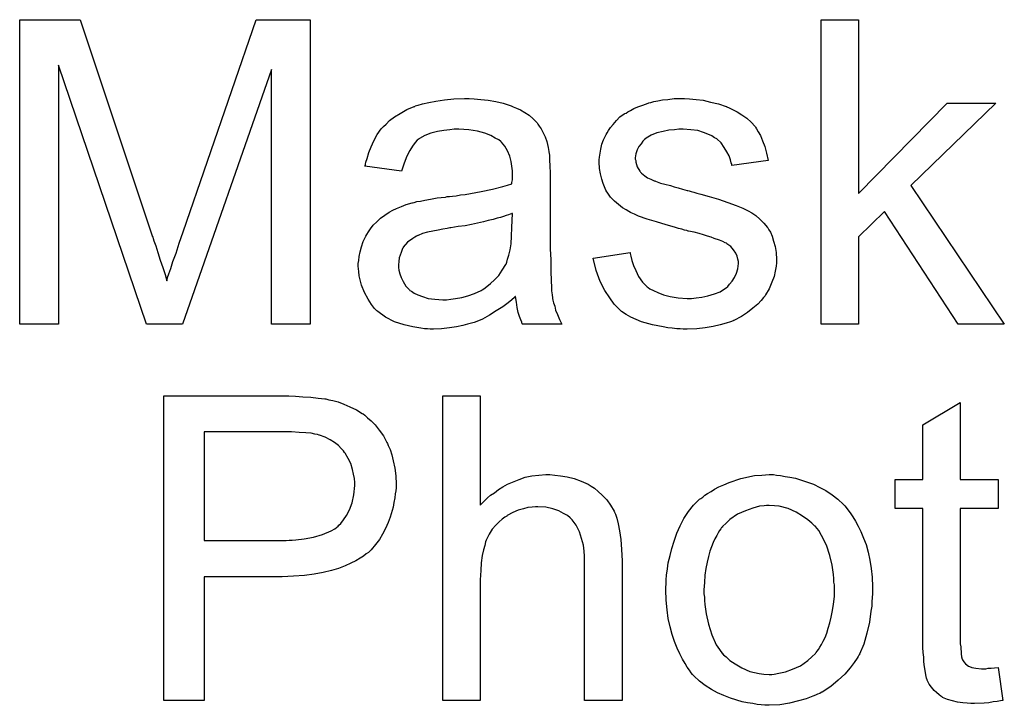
# Model space of a CAD drawing. Extents: x -2.2 to 8.3, y -2.9 to 5.2.
# Tile 148 of 205: x 3.709 to 3.968, y 1.965 to 2.145. Entities that reach past the tile are written whole.
import ezdxf

# ---------------------------------------------------------------- set-up
doc = ezdxf.new("R2010")
doc.units = 0
doc.layers.add('acc-ni-360-20-in-a_document', color=1, linetype='CONTINUOUS')

msp = doc.modelspace()

# ---------------------------------------------------------------- linework, layer by layer
at = {"layer": 'acc-ni-360-20-in-a_document', "color": 1}
for points in [[(3.785506, 2.064855), (3.775324, 2.064855), (3.775324, 2.131845), (3.751953, 2.064855), (3.742465, 2.064855), (3.719325, 2.133002), (3.719325, 2.064855), (3.709144, 2.064855), (3.709144, 2.144919), (3.724994, 2.144919), (3.743969, 2.088111), (3.743969, 2.087995), (3.744085, 2.087764), (3.744201, 2.087416), (3.744432, 2.086838), (3.744895, 2.08545), (3.745473, 2.083714), (3.746052, 2.081747), (3.746746, 2.07978), (3.747325, 2.077929), (3.747787, 2.076309), (3.747903, 2.076541), (3.748019, 2.077119), (3.748366, 2.07816), (3.748829, 2.079549), (3.749407, 2.0814), (3.750217, 2.083598), (3.751027, 2.086144), (3.752068, 2.089152), (3.771274, 2.144919), (3.785506, 2.144919), (3.785506, 2.064855)], [(3.929552, 2.099218), (3.952808, 2.122936), (3.965651, 2.122936), (3.94332, 2.1013), (3.967849, 2.064855), (3.9557, 2.064855), (3.936378, 2.094474), (3.929552, 2.087879), (3.929552, 2.064855), (3.919718, 2.064855), (3.919718, 2.144919), (3.929552, 2.144919), (3.929552, 2.099218)], [(3.828546, 2.124093), (3.830282, 2.123978), (3.832248, 2.123746), (3.834215, 2.123399), (3.836182, 2.122936), (3.838033, 2.122358), (3.838265, 2.122242), (3.838843, 2.122011), (3.839653, 2.121664), (3.840695, 2.121201), (3.841852, 2.120507), (3.843008, 2.119812), (3.84405, 2.118887), (3.844975, 2.117961), (3.845091, 2.117846), (3.845323, 2.117499), (3.84567, 2.11692), (3.846132, 2.116226), (3.846711, 2.115184), (3.847174, 2.114143), (3.847637, 2.11287), (3.847984, 2.111366), (3.847984, 2.111251), (3.848099, 2.110904), (3.848215, 2.110209), (3.848331, 2.109284), (3.848331, 2.108011), (3.848446, 2.106507), (3.848562, 2.10454), (3.848562, 2.102342), (3.848562, 2.089152), (3.848562, 2.089036), (3.848562, 2.088573), (3.848562, 2.087879), (3.848562, 2.086954), (3.848562, 2.085912), (3.848562, 2.08464), (3.848678, 2.081863), (3.848678, 2.07897), (3.848794, 2.076078), (3.848909, 2.074805), (3.848909, 2.073648), (3.849025, 2.072607), (3.849141, 2.071797), (3.849141, 2.071681), (3.849256, 2.071218), (3.849372, 2.070524), (3.849719, 2.069599), (3.84995, 2.068557), (3.850413, 2.0674), (3.850992, 2.066128), (3.85157, 2.064855), (3.841273, 2.064855), (3.841157, 2.064971), (3.841042, 2.065434), (3.84081, 2.066012), (3.840463, 2.066938), (3.840116, 2.067979), (3.839885, 2.069252), (3.839653, 2.07064), (3.839422, 2.072144), (3.839306, 2.072144), (3.83919, 2.071913), (3.838496, 2.071334), (3.837455, 2.070524), (3.836066, 2.069483), (3.834331, 2.068442), (3.832595, 2.067285), (3.830744, 2.066243), (3.828777, 2.065434), (3.828546, 2.065318), (3.827852, 2.065202), (3.826811, 2.064855), (3.825538, 2.064508), (3.823918, 2.064161), (3.822067, 2.063929), (3.819984, 2.063698), (3.817902, 2.063582), (3.816976, 2.063582), (3.816282, 2.063698), (3.815472, 2.063698), (3.814546, 2.063814), (3.812464, 2.064161), (3.81015, 2.064739), (3.807604, 2.065549), (3.80529, 2.066706), (3.803208, 2.06821), (3.802976, 2.068442), (3.802398, 2.06902), (3.801588, 2.070061), (3.800662, 2.07145), (3.799737, 2.073185), (3.798927, 2.075152), (3.798348, 2.077582), (3.798233, 2.078739), (3.798117, 2.080127), (3.798117, 2.080359), (3.798117, 2.080822), (3.798233, 2.081631), (3.798348, 2.082673), (3.79858, 2.083945), (3.798927, 2.085218), (3.79939, 2.086607), (3.799968, 2.087879), (3.800084, 2.087995), (3.800315, 2.088458), (3.800778, 2.089152), (3.801356, 2.089962), (3.802051, 2.090887), (3.802976, 2.091813), (3.803902, 2.092739), (3.805059, 2.093549), (3.805175, 2.093664), (3.805637, 2.093896), (3.806216, 2.094358), (3.807142, 2.094821), (3.808183, 2.095284), (3.809456, 2.095863), (3.810728, 2.096325), (3.812232, 2.096788), (3.812348, 2.096788), (3.812811, 2.096904), (3.813505, 2.097135), (3.814431, 2.097251), (3.815588, 2.097482), (3.817092, 2.097714), (3.818827, 2.098061), (3.82091, 2.098292), (3.821026, 2.098292), (3.821488, 2.098408), (3.822067, 2.098408), (3.822877, 2.098524), (3.823802, 2.098639), (3.824959, 2.098871), (3.826232, 2.098986), (3.82762, 2.099218), (3.830397, 2.099796), (3.833405, 2.100375), (3.836066, 2.101069), (3.837339, 2.101416), (3.838496, 2.101763), (3.838496, 2.101879), (3.838496, 2.10211), (3.838612, 2.102805), (3.838612, 2.103615), (3.838612, 2.104077), (3.838612, 2.104309), (3.838612, 2.104424), (3.838612, 2.10454), (3.838612, 2.105234), (3.838496, 2.106391), (3.838265, 2.107664), (3.837918, 2.109052), (3.837339, 2.110441), (3.836645, 2.111713), (3.835719, 2.112755), (3.835604, 2.11287), (3.835025, 2.113333), (3.8341, 2.113796), (3.832943, 2.11449), (3.831323, 2.115069), (3.829472, 2.115647), (3.827158, 2.115994), (3.824497, 2.11611), (3.82334, 2.11611), (3.822182, 2.115994), (3.820563, 2.115763), (3.818943, 2.115532), (3.817207, 2.115069), (3.815588, 2.11449), (3.814199, 2.11368), (3.814084, 2.113565), (3.813621, 2.113218), (3.813042, 2.112639), (3.812348, 2.111713), (3.811654, 2.110557), (3.810844, 2.109052), (3.81015, 2.107201), (3.809456, 2.105119), (3.799852, 2.106391), (3.799852, 2.106507), (3.799968, 2.106623), (3.799968, 2.10697), (3.800084, 2.107433), (3.800431, 2.108474), (3.800894, 2.109978), (3.801472, 2.111482), (3.802166, 2.113102), (3.803092, 2.114722), (3.804133, 2.116226), (3.804249, 2.116341), (3.804712, 2.116804), (3.805406, 2.117499), (3.806332, 2.118424), (3.807604, 2.11935), (3.809108, 2.120275), (3.810844, 2.121317), (3.812811, 2.122126), (3.812927, 2.122126), (3.813042, 2.122242), (3.813389, 2.122358), (3.813852, 2.122474), (3.815009, 2.122821), (3.816629, 2.123168), (3.81848, 2.123515), (3.820794, 2.123862), (3.823224, 2.124093), (3.826001, 2.124209), (3.827273, 2.124209), (3.828546, 2.124093)], [(3.885123, 2.124093), (3.886859, 2.123978), (3.88871, 2.123746), (3.890677, 2.123284), (3.89276, 2.122821), (3.894726, 2.122126), (3.894842, 2.122126), (3.894958, 2.122011), (3.895536, 2.121779), (3.896462, 2.121317), (3.897619, 2.120738), (3.898892, 2.119928), (3.900164, 2.119003), (3.901321, 2.117961), (3.902363, 2.116804), (3.902478, 2.116689), (3.90271, 2.116226), (3.903173, 2.115416), (3.903751, 2.11449), (3.904329, 2.113102), (3.904908, 2.111598), (3.905371, 2.109862), (3.905834, 2.107895), (3.896231, 2.106623), (3.896231, 2.106854), (3.896115, 2.107317), (3.895883, 2.108127), (3.895536, 2.109168), (3.894958, 2.110209), (3.894264, 2.111366), (3.893454, 2.112523), (3.892297, 2.113565), (3.892181, 2.11368), (3.891718, 2.113912), (3.891024, 2.114375), (3.889983, 2.114837), (3.888826, 2.1153), (3.887322, 2.115763), (3.88547, 2.115994), (3.883503, 2.11611), (3.882347, 2.11611), (3.881189, 2.115994), (3.879685, 2.115879), (3.878181, 2.115532), (3.876561, 2.115184), (3.875057, 2.114606), (3.873785, 2.113796), (3.873669, 2.11368), (3.873322, 2.113449), (3.872859, 2.112986), (3.872396, 2.112292), (3.871818, 2.111598), (3.871355, 2.110672), (3.871008, 2.109631), (3.870892, 2.10859), (3.870892, 2.108474), (3.870892, 2.108242), (3.871008, 2.107895), (3.871008, 2.107433), (3.871355, 2.106276), (3.872049, 2.105119), (3.872165, 2.105003), (3.872281, 2.104887), (3.872512, 2.10454), (3.872975, 2.104193), (3.873438, 2.103846), (3.874132, 2.103383), (3.874942, 2.103036), (3.875867, 2.102573), (3.875983, 2.102573), (3.876214, 2.102457), (3.876677, 2.102342), (3.877487, 2.101995), (3.878644, 2.101648), (3.880148, 2.1013), (3.881074, 2.100953), (3.882115, 2.100722), (3.883272, 2.100375), (3.884545, 2.100028), (3.88466, 2.100028), (3.885008, 2.099912), (3.885586, 2.099796), (3.88628, 2.099565), (3.88709, 2.099334), (3.888131, 2.099102), (3.89033, 2.098408), (3.89276, 2.097714), (3.895189, 2.096904), (3.897387, 2.096094), (3.898313, 2.095747), (3.899123, 2.0954), (3.899354, 2.095284), (3.899817, 2.095053), (3.900511, 2.094706), (3.901553, 2.094127), (3.902594, 2.093433), (3.903635, 2.092507), (3.904677, 2.091466), (3.905602, 2.090309), (3.905718, 2.090193), (3.905949, 2.089731), (3.906412, 2.089036), (3.906875, 2.087995), (3.907222, 2.086722), (3.907685, 2.085334), (3.907916, 2.083714), (3.908032, 2.081863), (3.908032, 2.081631), (3.908032, 2.081053), (3.907916, 2.080127), (3.907685, 2.078855), (3.907338, 2.077466), (3.906759, 2.075962), (3.906065, 2.074227), (3.905139, 2.072607), (3.905024, 2.072376), (3.904561, 2.071913), (3.903982, 2.071103), (3.903057, 2.070177), (3.901784, 2.069136), (3.900396, 2.067979), (3.898776, 2.066938), (3.896809, 2.065896), (3.896693, 2.065896), (3.896578, 2.065781), (3.895883, 2.065549), (3.894726, 2.065202), (3.893222, 2.064739), (3.891371, 2.064276), (3.889289, 2.063929), (3.88709, 2.063698), (3.884545, 2.063582), (3.883503, 2.063582), (3.882694, 2.063698), (3.881768, 2.063698), (3.880611, 2.063814), (3.879454, 2.063929), (3.878181, 2.064161), (3.875405, 2.064739), (3.872512, 2.065549), (3.869735, 2.066706), (3.868463, 2.0674), (3.867305, 2.06821), (3.86719, 2.068326), (3.867074, 2.068442), (3.86638, 2.069136), (3.865339, 2.070177), (3.864182, 2.071797), (3.862909, 2.073764), (3.861636, 2.076078), (3.860595, 2.07897), (3.859785, 2.08221), (3.869504, 2.083714), (3.869504, 2.083598), (3.869504, 2.083483), (3.869735, 2.082789), (3.869967, 2.081631), (3.870429, 2.080359), (3.871008, 2.07897), (3.871702, 2.077466), (3.872743, 2.075962), (3.874016, 2.074689), (3.874247, 2.074574), (3.87471, 2.074227), (3.875636, 2.073764), (3.876793, 2.073185), (3.878297, 2.072607), (3.880032, 2.072144), (3.882115, 2.071797), (3.884545, 2.071681), (3.885702, 2.071681), (3.886859, 2.071797), (3.888363, 2.072028), (3.889983, 2.072376), (3.891718, 2.072838), (3.893222, 2.073417), (3.894611, 2.074342), (3.894726, 2.074458), (3.895189, 2.074805), (3.895652, 2.075384), (3.896346, 2.076194), (3.896925, 2.077119), (3.897503, 2.078276), (3.89785, 2.079433), (3.897966, 2.080822), (3.897966, 2.080937), (3.897966, 2.0814), (3.89785, 2.081979), (3.897619, 2.082789), (3.897272, 2.083598), (3.896693, 2.084408), (3.895999, 2.085334), (3.894958, 2.086028), (3.894842, 2.086144), (3.894495, 2.08626), (3.893916, 2.086607), (3.892991, 2.086954), (3.891602, 2.087416), (3.890793, 2.087764), (3.889867, 2.087995), (3.888826, 2.088342), (3.887669, 2.088689), (3.886396, 2.089036), (3.884892, 2.089383), (3.884776, 2.089383), (3.884429, 2.089499), (3.883851, 2.089615), (3.883156, 2.089846), (3.882231, 2.090078), (3.881189, 2.090425), (3.878991, 2.091003), (3.876446, 2.091813), (3.874016, 2.092507), (3.871702, 2.093317), (3.870661, 2.09378), (3.869851, 2.094127), (3.869619, 2.094243), (3.869157, 2.094474), (3.868463, 2.094937), (3.867537, 2.095515), (3.866496, 2.096325), (3.865454, 2.097251), (3.864413, 2.098292), (3.863487, 2.099565), (3.863372, 2.099681), (3.86314, 2.100144), (3.862793, 2.100953), (3.862446, 2.101879), (3.862099, 2.103036), (3.861752, 2.104424), (3.861521, 2.105813), (3.861405, 2.107433), (3.861405, 2.107664), (3.861405, 2.108127), (3.861521, 2.108821), (3.861636, 2.109862), (3.861868, 2.110904), (3.862099, 2.112176), (3.862562, 2.113333), (3.86314, 2.114606), (3.863256, 2.114722), (3.863487, 2.115184), (3.863834, 2.115763), (3.864413, 2.116573), (3.865107, 2.117383), (3.865917, 2.118424), (3.866843, 2.11935), (3.868, 2.12016), (3.868115, 2.120275), (3.868463, 2.120391), (3.868925, 2.120738), (3.869619, 2.121085), (3.870545, 2.121548), (3.871586, 2.122011), (3.872859, 2.122474), (3.874247, 2.122936), (3.874479, 2.123052), (3.874942, 2.123168), (3.875752, 2.123399), (3.876793, 2.123631), (3.878066, 2.123862), (3.879454, 2.123978), (3.881074, 2.124209), (3.883851, 2.124209), (3.885123, 2.124093)], [(3.838612, 2.094011), (3.838496, 2.094011), (3.838381, 2.093896), (3.838033, 2.09378), (3.837571, 2.093664), (3.836992, 2.093433), (3.836298, 2.093202), (3.835488, 2.09297), (3.834562, 2.092739), (3.833521, 2.092392), (3.832248, 2.09216), (3.830976, 2.091813), (3.829472, 2.091466), (3.827852, 2.091119), (3.826232, 2.090772), (3.824381, 2.09054), (3.822414, 2.090193), (3.822182, 2.090193), (3.821488, 2.090078), (3.820331, 2.089846), (3.819059, 2.089615), (3.81767, 2.089383), (3.816282, 2.089036), (3.815009, 2.088689), (3.813852, 2.088226), (3.813736, 2.088226), (3.813389, 2.087995), (3.812927, 2.087764), (3.812464, 2.087416), (3.811075, 2.086491), (3.809918, 2.085102), (3.809918, 2.084987), (3.809687, 2.084755), (3.809571, 2.084293), (3.80934, 2.083714), (3.809108, 2.08302), (3.808877, 2.082326), (3.808761, 2.0814), (3.808646, 2.080474), (3.808646, 2.080359), (3.808646, 2.07978), (3.808761, 2.079086), (3.808993, 2.07816), (3.80934, 2.077119), (3.809918, 2.076078), (3.810613, 2.074921), (3.811538, 2.07388), (3.811654, 2.073764), (3.812117, 2.073532), (3.812811, 2.07307), (3.813736, 2.072607), (3.815009, 2.072144), (3.816513, 2.071681), (3.818249, 2.07145), (3.820331, 2.071334), (3.821257, 2.071334), (3.822414, 2.07145), (3.823687, 2.071681), (3.825306, 2.071913), (3.826926, 2.072376), (3.828662, 2.072954), (3.830397, 2.073764), (3.830629, 2.07388), (3.831091, 2.074227), (3.831901, 2.074805), (3.832827, 2.075615), (3.833868, 2.076541), (3.835025, 2.077698), (3.835951, 2.079086), (3.836876, 2.08059), (3.836992, 2.080706), (3.837108, 2.081169), (3.837339, 2.081979), (3.837686, 2.08302), (3.838033, 2.084408), (3.838265, 2.086028), (3.838381, 2.087995), (3.838496, 2.090309), (3.838612, 2.094011)], [(3.781572, 2.04595), (3.783539, 2.045834), (3.785621, 2.045718), (3.787588, 2.045487), (3.789324, 2.045255), (3.789555, 2.045255), (3.790365, 2.045024), (3.791406, 2.044793), (3.792795, 2.044446), (3.794299, 2.043867), (3.795919, 2.043173), (3.797654, 2.042363), (3.799158, 2.041437), (3.79939, 2.041322), (3.799852, 2.040975), (3.800547, 2.04028), (3.801472, 2.03947), (3.802514, 2.038429), (3.803555, 2.037041), (3.804712, 2.035537), (3.805637, 2.033801), (3.805753, 2.03357), (3.805985, 2.032991), (3.806447, 2.03195), (3.80691, 2.030562), (3.807257, 2.028942), (3.80772, 2.027091), (3.807951, 2.025008), (3.808067, 2.02281), (3.808067, 2.022694), (3.808067, 2.022347), (3.808067, 2.021884), (3.807951, 2.021074), (3.807836, 2.020264), (3.80772, 2.019223), (3.807489, 2.018066), (3.807257, 2.016793), (3.806447, 2.014132), (3.805985, 2.012744), (3.80529, 2.01124), (3.80448, 2.009736), (3.803671, 2.008347), (3.802629, 2.006959), (3.801472, 2.00557), (3.801356, 2.005455), (3.801125, 2.005223), (3.800778, 2.004876), (3.8002, 2.004529), (3.799505, 2.00395), (3.79858, 2.003372), (3.797423, 2.002678), (3.79615, 2.002099), (3.794646, 2.001405), (3.79291, 2.000711), (3.791059, 2.000132), (3.788861, 1.99967), (3.786547, 1.999207), (3.784001, 1.99886), (3.781109, 1.998628), (3.778101, 1.998513), (3.757622, 1.998513), (3.757622, 1.966001), (3.746977, 1.966001), (3.746977, 2.046065), (3.779836, 2.046065), (3.781572, 2.04595)], [(3.830166, 2.017372), (3.830282, 2.017487), (3.830513, 2.017719), (3.83086, 2.018066), (3.831439, 2.018644), (3.832017, 2.019223), (3.832827, 2.019917), (3.833868, 2.020611), (3.83491, 2.021421), (3.836066, 2.022115), (3.837339, 2.02281), (3.840347, 2.024082), (3.841967, 2.024661), (3.843703, 2.025008), (3.845554, 2.025239), (3.847405, 2.025355), (3.848446, 2.025355), (3.849719, 2.025239), (3.851223, 2.025008), (3.852959, 2.024776), (3.85481, 2.024314), (3.856661, 2.02362), (3.858512, 2.02281), (3.858744, 2.022694), (3.859322, 2.022347), (3.860132, 2.021768), (3.861173, 2.020958), (3.862215, 2.019917), (3.863372, 2.01876), (3.864413, 2.017372), (3.865339, 2.015752), (3.865454, 2.015521), (3.865686, 2.014942), (3.866033, 2.013901), (3.86638, 2.012397), (3.866727, 2.010545), (3.867074, 2.008347), (3.867305, 2.005686), (3.867421, 2.002678), (3.867421, 1.966001), (3.857587, 1.966001), (3.857587, 2.002793), (3.857587, 2.002909), (3.857587, 2.003141), (3.857587, 2.003488), (3.857587, 2.00395), (3.857471, 2.005223), (3.85724, 2.006843), (3.856777, 2.008579), (3.856198, 2.010314), (3.855388, 2.01205), (3.854347, 2.013438), (3.854231, 2.013554), (3.853769, 2.014016), (3.853074, 2.014595), (3.852033, 2.015173), (3.85076, 2.015868), (3.849256, 2.01633), (3.847405, 2.016793), (3.845323, 2.016909), (3.844628, 2.016909), (3.843818, 2.016793), (3.842661, 2.016678), (3.841504, 2.01633), (3.840116, 2.015983), (3.838728, 2.015405), (3.837224, 2.014595), (3.837108, 2.014479), (3.836645, 2.014132), (3.835951, 2.013669), (3.835141, 2.012975), (3.834215, 2.01205), (3.83329, 2.011008), (3.83248, 2.009736), (3.831786, 2.008347), (3.83167, 2.008116), (3.831554, 2.007653), (3.831323, 2.006727), (3.830976, 2.00557), (3.830629, 2.004066), (3.830397, 2.002215), (3.830282, 2.000132), (3.830166, 1.997703), (3.830166, 1.966001), (3.820331, 1.966001), (3.820331, 2.046065), (3.830166, 2.046065), (3.830166, 2.017372)], [(3.956279, 2.024082), (3.966229, 2.024082), (3.966229, 2.016446), (3.956279, 2.016446), (3.956279, 1.982315), (3.956279, 1.982083), (3.956279, 1.98162), (3.956279, 1.980926), (3.956394, 1.980116), (3.95651, 1.978265), (3.956626, 1.977455), (3.956742, 1.976877), (3.956857, 1.976645), (3.957204, 1.976182), (3.957667, 1.975604), (3.958477, 1.975025), (3.958709, 1.97491), (3.959287, 1.974678), (3.960328, 1.974447), (3.961832, 1.974331), (3.962989, 1.974331), (3.963568, 1.974447), (3.964378, 1.974447), (3.965303, 1.974563), (3.966229, 1.974678), (3.967502, 1.966001), (3.96727, 1.966001), (3.966807, 1.965885), (3.965998, 1.96577), (3.964956, 1.965654), (3.963799, 1.965422), (3.962527, 1.965307), (3.959981, 1.965191), (3.959056, 1.965191), (3.95813, 1.965307), (3.956973, 1.965422), (3.955585, 1.965538), (3.954196, 1.965885), (3.952923, 1.966232), (3.951651, 1.966811), (3.951535, 1.966927), (3.951188, 1.967158), (3.950725, 1.967505), (3.950031, 1.968083), (3.949452, 1.968662), (3.948758, 1.969472), (3.948064, 1.970282), (3.947601, 1.971323), (3.947601, 1.971439), (3.94737, 1.971902), (3.947254, 1.972711), (3.947023, 1.973869), (3.946791, 1.975373), (3.946676, 1.976298), (3.946676, 1.97734), (3.94656, 1.978612), (3.946444, 1.979885), (3.946444, 1.981273), (3.946444, 1.982893), (3.946444, 2.016446), (3.939155, 2.016446), (3.939155, 2.024082), (3.946444, 2.024082), (3.946444, 2.038429), (3.956279, 2.04433), (3.956279, 2.024082)], [(3.78053, 2.036578), (3.757622, 2.036578), (3.757622, 2.008), (3.779142, 2.008), (3.779952, 2.008116), (3.780762, 2.008116), (3.781688, 2.008231), (3.783886, 2.008463), (3.786316, 2.008926), (3.788745, 2.00962), (3.790943, 2.010545), (3.791985, 2.011124), (3.792795, 2.011818), (3.793026, 2.01205), (3.793489, 2.012512), (3.794183, 2.013438), (3.794993, 2.014595), (3.795803, 2.016099), (3.796497, 2.01795), (3.79696, 2.020033), (3.797191, 2.022463), (3.797191, 2.022578), (3.797191, 2.022694), (3.797191, 2.023272), (3.797076, 2.024314), (3.796844, 2.025471), (3.796613, 2.026743), (3.79615, 2.028247), (3.795456, 2.029636), (3.794646, 2.031024), (3.79453, 2.03114), (3.794183, 2.031603), (3.793605, 2.032181), (3.79291, 2.032991), (3.791869, 2.033801), (3.790712, 2.034495), (3.789439, 2.035189), (3.787935, 2.035768), (3.78782, 2.035768), (3.787357, 2.035884), (3.786663, 2.035999), (3.785737, 2.036231), (3.784349, 2.036347), (3.782613, 2.036462), (3.78053, 2.036578)], [(3.908032, 2.025239), (3.909073, 2.025124), (3.91023, 2.024892), (3.911503, 2.024661), (3.913007, 2.024429), (3.916131, 2.023388), (3.917751, 2.02281), (3.91937, 2.022), (3.92099, 2.02119), (3.92261, 2.020033), (3.924114, 2.018876), (3.925618, 2.017487), (3.925734, 2.017372), (3.925965, 2.01714), (3.926312, 2.016678), (3.926775, 2.016099), (3.927354, 2.015289), (3.928048, 2.014248), (3.928742, 2.013091), (3.929436, 2.011818), (3.930131, 2.01043), (3.930825, 2.008694), (3.931519, 2.006959), (3.932097, 2.004992), (3.93256, 2.002909), (3.932907, 2.000711), (3.933139, 1.998397), (3.933255, 1.995851), (3.933255, 1.995736), (3.933255, 1.995389), (3.933255, 1.99481), (3.933255, 1.994), (3.933139, 1.993075), (3.933023, 1.991918), (3.933023, 1.990761), (3.932792, 1.989488), (3.932445, 1.986595), (3.93175, 1.983703), (3.930941, 1.980811), (3.929784, 1.978149), (3.929784, 1.978034), (3.929668, 1.977918), (3.929436, 1.977571), (3.929205, 1.977108), (3.928395, 1.975951), (3.927354, 1.974563), (3.925965, 1.972943), (3.92423, 1.971323), (3.922263, 1.969703), (3.919949, 1.968199), (3.919833, 1.968199), (3.919718, 1.968083), (3.91937, 1.967852), (3.918792, 1.967621), (3.918213, 1.967389), (3.917519, 1.967158), (3.915784, 1.966464), (3.913817, 1.965885), (3.911387, 1.965307), (3.908842, 1.964844), (3.906065, 1.964728), (3.904908, 1.964728), (3.903982, 1.964844), (3.902941, 1.96496), (3.901784, 1.965191), (3.900396, 1.965422), (3.899007, 1.965654), (3.895883, 1.966579), (3.894148, 1.967274), (3.892528, 1.967968), (3.890908, 1.968893), (3.889289, 1.969935), (3.887784, 1.971092), (3.88628, 1.97248), (3.886165, 1.972596), (3.885933, 1.972827), (3.885586, 1.97329), (3.885123, 1.973984), (3.884545, 1.974794), (3.883966, 1.97572), (3.883272, 1.976877), (3.882578, 1.978265), (3.881884, 1.979769), (3.881189, 1.981505), (3.880611, 1.983356), (3.880032, 1.985323), (3.87957, 1.987521), (3.879223, 1.989835), (3.878991, 1.99238), (3.878876, 1.995042), (3.878876, 1.995273), (3.878876, 1.995736), (3.878991, 1.996546), (3.878991, 1.997703), (3.879107, 1.998975), (3.879338, 2.000595), (3.87957, 2.002215), (3.880032, 2.004066), (3.880495, 2.005917), (3.881074, 2.007884), (3.881768, 2.009967), (3.882694, 2.011934), (3.883619, 2.013785), (3.884892, 2.015636), (3.886165, 2.017372), (3.887784, 2.018876), (3.8879, 2.018992), (3.888131, 2.019107), (3.888594, 2.019454), (3.889173, 2.019917), (3.889867, 2.02038), (3.890793, 2.020958), (3.891718, 2.021537), (3.892875, 2.022115), (3.894148, 2.022694), (3.895536, 2.023272), (3.89866, 2.024314), (3.902247, 2.025124), (3.904098, 2.025239), (3.906065, 2.025355), (3.907222, 2.025355), (3.908032, 2.025239)], [(3.906065, 2.017256), (3.905371, 2.017256), (3.904792, 2.01714), (3.90352, 2.017025), (3.901784, 2.016562), (3.899817, 2.015868), (3.897735, 2.014942), (3.895768, 2.013554), (3.894726, 2.012628), (3.893801, 2.011702), (3.893801, 2.011587), (3.893569, 2.011471), (3.893338, 2.011124), (3.892991, 2.010661), (3.892644, 2.010083), (3.892297, 2.009388), (3.891834, 2.008463), (3.891371, 2.007537), (3.890908, 2.00638), (3.890445, 2.005223), (3.890098, 2.003835), (3.889751, 2.002331), (3.889404, 2.000711), (3.889173, 1.998975), (3.889057, 1.997008), (3.888941, 1.995042), (3.888941, 1.994926), (3.888941, 1.994579), (3.888941, 1.994), (3.889057, 1.99319), (3.889057, 1.992265), (3.889173, 1.991224), (3.88952, 1.988794), (3.890098, 1.986017), (3.891024, 1.98324), (3.892181, 1.980579), (3.892991, 1.979422), (3.893801, 1.978265), (3.893916, 1.978265), (3.894032, 1.978034), (3.894726, 1.977455), (3.895768, 1.97653), (3.897156, 1.975604), (3.898892, 1.974563), (3.900974, 1.973637), (3.903404, 1.973059), (3.904677, 1.972943), (3.906065, 1.972827), (3.906759, 1.972827), (3.907338, 1.972943), (3.90861, 1.973174), (3.910346, 1.973521), (3.912197, 1.974216), (3.91428, 1.975141), (3.916247, 1.97653), (3.917288, 1.977455), (3.918213, 1.978381), (3.918329, 1.978496), (3.918445, 1.978612), (3.918676, 1.978959), (3.919023, 1.979422), (3.91937, 1.980001), (3.919833, 1.980695), (3.920296, 1.98162), (3.920759, 1.982546), (3.921222, 1.983703), (3.921569, 1.984976), (3.922032, 1.986364), (3.922379, 1.987868), (3.922726, 1.989604), (3.922957, 1.991339), (3.923189, 1.993306), (3.923189, 1.995389), (3.923189, 1.995504), (3.923189, 1.995851), (3.923189, 1.99643), (3.923073, 1.997124), (3.923073, 1.99805), (3.922957, 1.999091), (3.92261, 2.001521), (3.922032, 2.004066), (3.921106, 2.006843), (3.919833, 2.009388), (3.919139, 2.010661), (3.918213, 2.011702), (3.918213, 2.011818), (3.917982, 2.011934), (3.917288, 2.012628), (3.916247, 2.013438), (3.914858, 2.014479), (3.913123, 2.015521), (3.91104, 2.016446), (3.908726, 2.017025), (3.907453, 2.01714), (3.906065, 2.017256)]]:
    msp.add_lwpolyline(points, dxfattribs=at)

doc.saveas('drawing.dxf')
